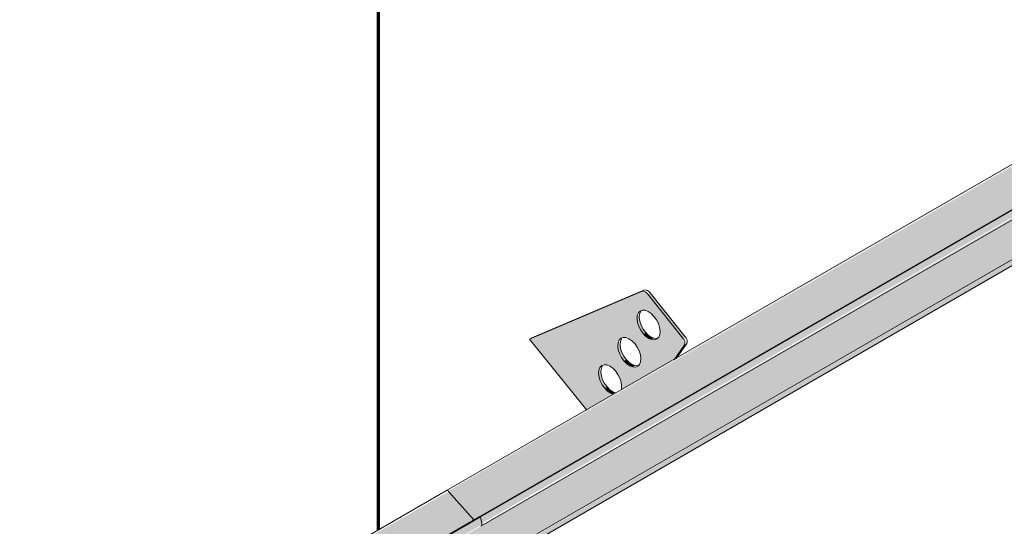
# Model space of a CAD drawing. Header units: centimetres. Extents: x -60196 to -56391, y 260 to 1402.
# Tile 33 of 45: x -57033 to -56942, y 743 to 789. Entities that reach past the tile are written whole.
import ezdxf

# ---------------------------------------------------------------- set-up
doc = ezdxf.new("R2010")
doc.units = ezdxf.units.CM
doc.layers.add('A-GENM', color=7, linetype='Continuous', lineweight=5)
doc.layers.add('A-ROOF-PATT', color=7, linetype='Continuous', lineweight=70)

# ---------------------------------------------------------------- blocks, each defined once
blk = doc.blocks.new('Construction_Roof-Accessories_Lindab_SNO_KOTEGL - Construction_Roof-Accessories_Lindab_SNO-V62-_3D_')
at = {"layer": 'A-GENM', "true_color": 0x383e42}
for points in [[(-1356.738, 52981.727), (-1229.458, 53055.211), (-1231.783, 53057.841), (-1359.062, 52984.356), (-1356.831, 52981.832)], [(-1356.011, 52981.41), (-1228.732, 53054.895), (-1228.835, 53055.497), (-1356.114, 52982.012), (-1356.033, 52981.54)], [(-1356.088, 52981.142), (-1228.732, 53054.761), (-1228.835, 53054.835), (-1356.011, 52981.276), (-1356.044, 52981.184)]]:
    blk.add_hatch(color=250, dxfattribs=at).paths.add_polyline_path(points)
at = {"layer": 'A-GENM', "color": 250, "true_color": 0x2a2a2a}
for p, q in [((-1231.982, 53057.917), (-1359.261, 52984.432)), ((-1231.783, 53057.841), (-1229.458, 53055.211)), ((-1356.197, 52982.039), (-1228.918, 53055.523)), ((-1356.114, 52982.012), (-1228.835, 53055.497)), ((-1228.918, 53055.523), (-1228.835, 53055.497)), ((-1228.835, 53055.497), (-1228.732, 53054.895))]:
    blk.add_line(p, q, dxfattribs=at)
for points in [[(-1231.984, 53057.916, 0), (-1231.95, 53057.928, 0), (-1231.91, 53057.926, 0), (-1231.867, 53057.91, 0), (-1231.824, 53057.881, 0), (-1231.783, 53057.841, 0)], [(-1228.732, 53054.895, 0), (-1228.725, 53054.807, 0), (-1228.736, 53054.73, 0), (-1228.765, 53054.668, 0), (-1228.809, 53054.627, 0), (-1228.812, 53054.625, 0)]]:
    blk.add_polyline3d(points, dxfattribs=at)
blk = doc.blocks.new('Construction_Roof-Accessories_Lindab_KOTEGL - Construction_Roof-Accessories_Lindab_KOTEGL-V60-_3D_')
at = {"layer": 'A-GENM', "true_color": 0x383e42}
h = blk.add_hatch(color=250, dxfattribs=at)
h.paths.add_polyline_path([(-1346.379, 52991.87), (-1343.902, 52993.3), (-1344.442, 52993.592), (-1344.978, 52994.271), (-1345.217, 52994.875), (-1345.213, 52995.578), (-1344.978, 52995.93), (-1344.512, 52995.997), (-1343.963, 52995.702), (-1343.469, 52995.104), (-1343.169, 52994.277), (-1343.112, 52993.756), (-1338.277, 52996.548), (-1337.395, 52997.96), (-1337.499, 52998.47), (-1340.738, 53002.499), (-1341.311, 53002.766), (-1351.608, 52998.375), (-1347.407, 52993.149)])
h.paths.add_polyline_path([(-1341.874, 52995.799), (-1342.399, 52995.918), (-1342.934, 52996.37), (-1343.372, 52997.147), (-1343.496, 52997.733), (-1343.372, 52998.279), (-1342.997, 52998.526), (-1342.472, 52998.408), (-1341.937, 52997.956), (-1341.499, 52997.178), (-1341.376, 52996.593), (-1341.499, 52996.046), (-1341.66, 52995.879)])
h.paths.add_polyline_path([(-1340.105, 52998.311), (-1340.631, 52998.43), (-1341.165, 52998.882), (-1341.567, 52999.546), (-1341.727, 53000.245), (-1341.603, 53000.791), (-1341.228, 53001.038), (-1340.703, 53000.92), (-1340.168, 53000.468), (-1339.767, 52999.803), (-1339.607, 52999.105), (-1339.767, 52998.521), (-1340.07, 52998.325)])
for points in [[(-1337.499, 52998.47), (-1337.287, 52998.592), (-1340.526, 53002.621), (-1340.738, 53002.499)], [(-1341.165, 52998.882), (-1340.953, 52999.004), (-1341.391, 52999.781), (-1341.515, 53000.367), (-1341.603, 53000.604), (-1341.7, 53000.548), (-1341.681, 52999.903), (-1341.311, 52999.085), (-1341.179, 52998.9)], [(-1340.357, 52998.325), (-1340.205, 52998.47), (-1340.755, 52998.804), (-1340.953, 52999.004), (-1341.099, 52998.814), (-1340.631, 52998.43), (-1340.418, 52998.348)], [(-1342.934, 52996.37), (-1342.773, 52996.564), (-1343.169, 52997.3), (-1343.284, 52997.855), (-1343.372, 52998.092), (-1343.469, 52998.036), (-1343.45, 52997.391), (-1343.123, 52996.635), (-1342.947, 52996.388)], [(-1338.277, 52996.548), (-1338.065, 52996.67), (-1337.37, 52997.838)], [(-1342.126, 52995.813), (-1341.914, 52995.935), (-1342.463, 52996.23), (-1342.722, 52996.492), (-1342.934, 52996.37), (-1342.299, 52995.879)], [(-1344.701, 52993.854), (-1344.489, 52993.976), (-1344.927, 52994.753), (-1345.051, 52995.339), (-1345.139, 52995.576), (-1345.236, 52995.52), (-1345.217, 52994.875), (-1344.89, 52994.119), (-1344.715, 52993.872)], [(-1343.902, 52993.3), (-1343.811, 52993.469), (-1344.23, 52993.714), (-1344.489, 52993.976), (-1344.701, 52993.854), (-1344.066, 52993.363)]]:
    blk.add_hatch(color=250, dxfattribs=at).paths.add_polyline_path(points)
at = {"layer": 'A-GENM', "color": 250, "true_color": 0x2a2a2a}
for p, q in [((-1351.396, 52998.497), (-1341.099, 53002.888)), ((-1341.311, 53002.766), (-1351.608, 52998.375)), ((-1337.499, 52998.47), (-1340.738, 53002.499)), ((-1340.526, 53002.621), (-1337.287, 52998.592)), ((-1351.396, 52998.497), (-1351.608, 52998.375)), ((-1351.608, 52998.375), (-1346.359, 52991.844)), ((-1338.324, 52996.481), (-1337.37, 52997.838)), ((-1337.158, 52997.96), (-1338.112, 52996.603))]:
    blk.add_line(p, q, dxfattribs=at)
for points in [[(-1341.099, 53002.888, 0), (-1340.997, 53002.909, 0), (-1340.882, 53002.89, 0), (-1340.76, 53002.833, 0), (-1340.638, 53002.742, 0), (-1340.526, 53002.621, 0)], [(-1340.738, 53002.499, 0), (-1340.851, 53002.619, 0), (-1340.972, 53002.71, 0), (-1341.094, 53002.767, 0), (-1341.209, 53002.786, 0), (-1341.311, 53002.766, 0)], [(-1341.165, 52998.882, 0), (-1341.391, 52999.197, 0), (-1341.567, 52999.546, 0), (-1341.681, 52999.903, 0), (-1341.727, 53000.245, 0), (-1341.7, 53000.548, 0), (-1341.603, 53000.791, 0), (-1341.442, 53000.958, 0), (-1341.228, 53001.038, 0), (-1340.976, 53001.025, 0), (-1340.703, 53000.92, 0), (-1340.428, 53000.73, 0), (-1340.168, 53000.468, 0)], [(-1341.391, 53000.913, 0), (-1341.488, 53000.67, 0), (-1341.515, 53000.367, 0), (-1341.469, 53000.026, 0), (-1341.355, 52999.668, 0), (-1341.179, 52999.32, 0), (-1340.953, 52999.004, 0)], [(-1340.168, 53000.468, 0), (-1339.943, 53000.152, 0), (-1339.767, 52999.803, 0), (-1339.652, 52999.446, 0), (-1339.607, 52999.105, 0), (-1339.634, 52998.802, 0), (-1339.731, 52998.558, 0), (-1339.892, 52998.391, 0), (-1340.105, 52998.311, 0), (-1340.357, 52998.325, 0), (-1340.631, 52998.43, 0), (-1340.906, 52998.62, 0), (-1341.165, 52998.882, 0)], [(-1342.934, 52996.37, 0), (-1343.16, 52996.685, 0), (-1343.336, 52997.034, 0), (-1343.45, 52997.391, 0), (-1343.496, 52997.733, 0), (-1343.469, 52998.036, 0), (-1343.372, 52998.279, 0), (-1343.211, 52998.446, 0), (-1342.997, 52998.526, 0), (-1342.745, 52998.513, 0), (-1342.472, 52998.408, 0), (-1342.196, 52998.218, 0), (-1341.937, 52997.956, 0)], [(-1343.16, 52998.401, 0), (-1343.257, 52998.158, 0), (-1343.284, 52997.855, 0), (-1343.238, 52997.514, 0), (-1343.123, 52997.156, 0), (-1342.947, 52996.808, 0), (-1342.722, 52996.492, 0)], [(-1340.953, 52999.004, 0), (-1340.694, 52998.742, 0), (-1340.418, 52998.552, 0), (-1340.145, 52998.447, 0), (-1339.893, 52998.434, 0)], [(-1337.37, 52997.838, 0), (-1337.335, 52997.916, 0), (-1337.323, 52998.014, 0), (-1337.335, 52998.127, 0), (-1337.37, 52998.246, 0), (-1337.426, 52998.363, 0), (-1337.499, 52998.47, 0)], [(-1337.287, 52998.592, 0), (-1337.214, 52998.485, 0), (-1337.158, 52998.368, 0), (-1337.123, 52998.249, 0), (-1337.111, 52998.137, 0), (-1337.123, 52998.038, 0), (-1337.158, 52997.96, 0)], [(-1341.937, 52997.956, 0), (-1341.712, 52997.64, 0), (-1341.536, 52997.291, 0), (-1341.421, 52996.934, 0), (-1341.376, 52996.593, 0), (-1341.402, 52996.29, 0), (-1341.499, 52996.046, 0), (-1341.66, 52995.879, 0), (-1341.874, 52995.799, 0), (-1342.126, 52995.813, 0), (-1342.399, 52995.918, 0), (-1342.675, 52996.108, 0), (-1342.934, 52996.37, 0)], [(-1344.701, 52993.854, 0), (-1344.927, 52994.17, 0), (-1345.103, 52994.518, 0), (-1345.217, 52994.875, 0), (-1345.263, 52995.217, 0), (-1345.236, 52995.52, 0), (-1345.139, 52995.763, 0), (-1344.978, 52995.93, 0), (-1344.764, 52996.01, 0), (-1344.512, 52995.997, 0), (-1344.239, 52995.892, 0), (-1343.963, 52995.702, 0), (-1343.704, 52995.44, 0)], [(-1344.927, 52995.885, 0), (-1345.024, 52995.642, 0), (-1345.051, 52995.339, 0), (-1345.005, 52994.998, 0), (-1344.89, 52994.64, 0), (-1344.715, 52994.292, 0), (-1344.489, 52993.976, 0)], [(-1342.722, 52996.492, 0), (-1342.463, 52996.23, 0), (-1342.187, 52996.04, 0), (-1341.914, 52995.935, 0), (-1341.662, 52995.922, 0)], [(-1343.704, 52995.44, 0), (-1343.479, 52995.124, 0), (-1343.303, 52994.775, 0), (-1343.188, 52994.418, 0), (-1343.143, 52994.077, 0), (-1343.169, 52993.774, 0)], [(-1343.893, 52993.297, 0), (-1344.166, 52993.402, 0), (-1344.442, 52993.592, 0), (-1344.701, 52993.854, 0)], [(-1344.489, 52993.976, 0), (-1344.23, 52993.714, 0), (-1343.954, 52993.524, 0), (-1343.681, 52993.419, 0)]]:
    blk.add_polyline3d(points, dxfattribs=at)
blk = doc.blocks.new('Construction_Roof-Accessories_Lindab_SNO_KOTEGL - Construction_Roof-Accessories_Lindab_SNO-V64-_3D_')
at = {"layer": 'A-GENM', "true_color": 0x383e42}
for points in [[(-1229.458, 53055.211), (-1102.179, 53128.696), (-1104.503, 53131.326), (-1231.783, 53057.841), (-1229.551, 53055.317)], [(-1228.732, 53054.895), (-1101.453, 53128.38), (-1101.555, 53128.981), (-1228.835, 53055.497), (-1228.754, 53055.025)], [(-1228.809, 53054.627), (-1101.453, 53128.246), (-1101.555, 53128.32), (-1228.732, 53054.761), (-1228.765, 53054.668)], [(-1231.783, 53057.841), (-1117.091, 53124.249), (-1231.824, 53057.881), (-1231.815, 53057.873)], [(-1233.844, 53048.07), (-1106.565, 53121.555), (-1108.442, 53124.121), (-1235.721, 53050.636), (-1234.762, 53049.325)], [(-1233.801, 53047.525), (-1106.438, 53121.191), (-1106.582, 53121.545), (-1233.79, 53047.982), (-1233.738, 53047.607), (-1233.79, 53047.536)]]:
    blk.add_hatch(color=250, dxfattribs=at).paths.add_polyline_path(points)
at = {"layer": 'A-GENM', "color": 250, "true_color": 0x2a2a2a}
for p, q in [((-1104.703, 53131.402), (-1231.982, 53057.917)), ((-1228.918, 53055.523), (-1101.638, 53129.008)), ((-1228.835, 53055.497), (-1101.555, 53128.981)), ((-1228.812, 53054.625), (-1101.533, 53128.11)), ((-1233.844, 53048.07), (-1106.565, 53121.555)), ((-1233.804, 53047.523), (-1106.525, 53121.008)), ((-1229.458, 53055.211), (-1231.783, 53057.841)), ((-1228.835, 53055.497), (-1228.918, 53055.523)), ((-1228.732, 53054.895), (-1228.835, 53055.497))]:
    blk.add_line(p, q, dxfattribs=at)
for points in [[(-1231.783, 53057.841, 0), (-1231.824, 53057.881, 0), (-1231.867, 53057.91, 0), (-1231.91, 53057.926, 0), (-1231.95, 53057.928, 0), (-1231.984, 53057.916, 0)], [(-1228.812, 53054.625, 0), (-1228.809, 53054.627, 0), (-1228.765, 53054.668, 0), (-1228.736, 53054.73, 0), (-1228.725, 53054.807, 0), (-1228.732, 53054.895, 0)]]:
    blk.add_polyline3d(points, dxfattribs=at)

msp = doc.modelspace()

# ---------------------------------------------------------------- hatches: boundary and pattern name
at = {"layer": 'A-ROOF-PATT'}
h = msp.add_hatch(dxfattribs=at)
h.set_pattern_fill('FP_18', color=256, style=0, pattern_type=2)
h.set_pattern_definition([(90, (-65306.46, -971.82), (-112.25, 22.813), [])])
h.paths.add_polyline_path([(-57248.403, 557.345), (-56453.592, 1016.23), (-56746.901, 1381.112), (-57541.713, 922.228), (-57251.938, 561.744)])
h.paths.add_polyline_path([(-57250.001, 588.565), (-57250.045, 588.679), (-57250.151, 588.656), (-57250.609, 588.753), (-57250.151, 589.136), (-57252.53, 592.584), (-57252.497, 592.833), (-57248.133, 598.845), (-57247.335, 599.447), (-57235.301, 606.395), (-57240.53, 612.9), (-57240.318, 613.022), (-57230.15, 617.252), (-57229.625, 617.044), (-57229.447, 617.146), (-57226.292, 613.07), (-57226.405, 612.916), (-57226.292, 612.363), (-57226.179, 612.343), (-57226.986, 611.195), (-57150.448, 655.384), (-57155.677, 661.89), (-57155.465, 662.012), (-57145.297, 666.242), (-57144.772, 666.033), (-57144.594, 666.136), (-57141.439, 662.059), (-57141.552, 661.906), (-57141.439, 661.352), (-57141.326, 661.333), (-57142.133, 660.185), (-57108.022, 679.879), (-57113.251, 686.385), (-57113.039, 686.507), (-57102.871, 690.737), (-57102.345, 690.528), (-57102.168, 690.631), (-57099.012, 686.554), (-57099.126, 686.401), (-57099.012, 685.847), (-57098.9, 685.828), (-57099.707, 684.68), (-57023.169, 728.869), (-57028.398, 735.374), (-57028.186, 735.497), (-57018.018, 739.727), (-57017.493, 739.518), (-57017.315, 739.621), (-57014.16, 735.544), (-57014.273, 735.391), (-57014.16, 734.837), (-57014.047, 734.818), (-57014.854, 733.67), (-56980.742, 753.364), (-56985.972, 759.869), (-56985.759, 759.992), (-56975.591, 764.222), (-56975.066, 764.013), (-56974.889, 764.116), (-56971.733, 760.039), (-56971.846, 759.886), (-56971.733, 759.332), (-56971.621, 759.312), (-56972.428, 758.165), (-56895.89, 802.354), (-56901.119, 808.859), (-56900.907, 808.981), (-56890.739, 813.212), (-56890.213, 813.003), (-56890.036, 813.105), (-56886.88, 809.029), (-56886.994, 808.875), (-56886.88, 808.322), (-56886.768, 808.302), (-56887.575, 807.154), (-56853.463, 826.849), (-56858.692, 833.354), (-56858.226, 833.585), (-56848.312, 837.707), (-56847.787, 837.498), (-56847.609, 837.6), (-56844.454, 833.524), (-56844.567, 833.37), (-56844.454, 832.817), (-56844.342, 832.797), (-56845.148, 831.649), (-56768.61, 875.839), (-56773.839, 882.344), (-56773.627, 882.466), (-56763.459, 886.696), (-56762.934, 886.488), (-56762.757, 886.59), (-56759.601, 882.513), (-56759.714, 882.36), (-56759.601, 881.806), (-56759.489, 881.787), (-56760.296, 880.639), (-56726.184, 900.333), (-56731.413, 906.839), (-56731.201, 906.961), (-56721.033, 911.191), (-56720.527, 910.971), (-56720.33, 911.085), (-56717.175, 907.008), (-56717.288, 906.855), (-56717.175, 906.301), (-56717.062, 906.282), (-56717.869, 905.134), (-56641.331, 949.323), (-56646.56, 955.828), (-56646.311, 955.967), (-56636.18, 960.181), (-56635.655, 959.972), (-56635.477, 960.075), (-56632.322, 955.998), (-56632.435, 955.845), (-56632.322, 955.291), (-56632.21, 955.272), (-56633.016, 954.124), (-56598.905, 973.818), (-56604.134, 980.323), (-56603.922, 980.446), (-56593.754, 984.676), (-56593.229, 984.467), (-56593.051, 984.57), (-56589.895, 980.493), (-56590.009, 980.34), (-56589.895, 979.786), (-56589.783, 979.767), (-56590.59, 978.619), (-56514.052, 1022.808), (-56519.281, 1029.313), (-56519.069, 1029.436), (-56508.901, 1033.666), (-56508.376, 1033.457), (-56508.181, 1033.538), (-56505.043, 1029.483), (-56505.156, 1029.329), (-56505.043, 1028.776), (-56504.93, 1028.756), (-56505.737, 1027.608), (-56484.349, 1039.829), (-56484.308, 1039.789), (-56481.984, 1037.16), (-56481.36, 1037.445), (-56481.29, 1036.617), (-56481.637, 1036.401), (-56488.247, 1032.584), (-56486.243, 1029.654), (-56486.387, 1029.438), (-57249.957, 588.591)])
h.paths.add_polyline_path([(-57232.612, 607.947), (-57232.084, 608.379), (-57232.11, 608.943), (-57232.435, 609.698), (-57232.885, 610.227), (-57233.434, 610.522), (-57233.899, 610.455), (-57234.139, 610.055), (-57233.945, 610.167), (-57233.927, 609.523), (-57233.549, 608.694), (-57233.088, 608.195), (-57232.732, 607.994)])
h.paths.add_polyline_path([(-57230.796, 610.324), (-57230.421, 610.571), (-57230.297, 611.117), (-57230.508, 611.916), (-57230.938, 612.561), (-57231.507, 612.976), (-57231.954, 613.038), (-57232.293, 612.804), (-57232.293, 612.617), (-57232.189, 612.561), (-57232.16, 612.039), (-57231.782, 611.21), (-57231.321, 610.711), (-57230.932, 610.404), (-57230.836, 610.326)])
h.paths.add_polyline_path([(-57229.027, 612.836), (-57228.652, 613.083), (-57228.528, 613.629), (-57228.688, 614.328), (-57229.09, 614.993), (-57229.659, 615.458), (-57230.185, 615.55), (-57230.525, 615.316), (-57230.525, 615.129), (-57230.42, 615.073), (-57230.391, 614.551), (-57230.087, 613.826), (-57229.552, 613.223), (-57229.238, 612.873), (-57229.067, 612.838)])
h.paths.add_polyline_path([(-57147.759, 656.937), (-57147.238, 657.289), (-57147.257, 657.933), (-57147.582, 658.687), (-57148.032, 659.216), (-57148.581, 659.512), (-57149.047, 659.445), (-57149.273, 659.053), (-57149.093, 659.157), (-57149.047, 658.428), (-57148.696, 657.684), (-57148.235, 657.185), (-57147.88, 656.984)])
h.paths.add_polyline_path([(-57145.943, 659.314), (-57145.568, 659.561), (-57145.444, 660.107), (-57145.604, 660.806), (-57146.085, 661.55), (-57146.654, 661.966), (-57147.101, 662.028), (-57147.441, 661.794), (-57147.441, 661.606), (-57147.336, 661.55), (-57147.307, 661.028), (-57146.929, 660.2), (-57146.468, 659.701), (-57146.08, 659.394), (-57145.983, 659.316)])
h.paths.add_polyline_path([(-57144.174, 661.826), (-57143.799, 662.073), (-57143.676, 662.619), (-57143.836, 663.318), (-57144.237, 663.983), (-57144.806, 664.448), (-57145.336, 664.538), (-57145.672, 664.306), (-57145.672, 664.118), (-57145.568, 664.062), (-57145.538, 663.54), (-57145.234, 662.816), (-57144.699, 662.213), (-57144.385, 661.863), (-57144.214, 661.828)])
h.paths.add_polyline_path([(-57105.332, 681.432), (-57104.812, 681.783), (-57104.83, 682.428), (-57105.121, 683.134), (-57105.606, 683.711), (-57106.154, 684.006), (-57106.62, 683.94), (-57106.847, 683.547), (-57106.666, 683.652), (-57106.62, 682.923), (-57106.269, 682.179), (-57105.809, 681.68), (-57105.453, 681.479)])
h.paths.add_polyline_path([(-57103.517, 683.809), (-57103.142, 684.056), (-57103.018, 684.602), (-57103.178, 685.301), (-57103.584, 685.97), (-57104.228, 686.461), (-57104.675, 686.522), (-57105.014, 686.289), (-57105.014, 686.101), (-57104.91, 686.045), (-57104.88, 685.523), (-57104.502, 684.695), (-57104.042, 684.196), (-57103.653, 683.889), (-57103.556, 683.811)])
h.paths.add_polyline_path([(-57101.748, 686.321), (-57101.373, 686.568), (-57101.249, 687.114), (-57101.409, 687.813), (-57101.811, 688.477), (-57102.38, 688.943), (-57102.906, 689.034), (-57103.245, 688.801), (-57103.245, 688.613), (-57103.141, 688.557), (-57103.112, 688.035), (-57102.741, 687.217), (-57102.273, 686.708), (-57101.959, 686.358), (-57101.788, 686.323)])
h.paths.add_polyline_path([(-57020.479, 730.422), (-57019.952, 730.853), (-57019.978, 731.418), (-57020.343, 732.228), (-57020.753, 732.701), (-57021.302, 732.996), (-57021.767, 732.93), (-57022.007, 732.53), (-57021.813, 732.642), (-57021.795, 731.997), (-57021.417, 731.169), (-57020.956, 730.67), (-57020.6, 730.468)])
h.paths.add_polyline_path([(-57018.664, 732.799), (-57018.289, 733.046), (-57018.165, 733.592), (-57018.376, 734.391), (-57018.806, 735.035), (-57019.375, 735.451), (-57019.822, 735.512), (-57020.161, 735.278), (-57020.161, 735.091), (-57020.057, 735.035), (-57020.028, 734.513), (-57019.65, 733.685), (-57019.189, 733.186), (-57018.8, 732.879), (-57018.704, 732.801)])
h.paths.add_polyline_path([(-57016.895, 735.311), (-57016.52, 735.558), (-57016.396, 736.104), (-57016.556, 736.803), (-57016.958, 737.467), (-57017.527, 737.932), (-57018.053, 738.024), (-57018.393, 737.79), (-57018.393, 737.603), (-57018.288, 737.547), (-57018.259, 737.025), (-57017.881, 736.197), (-57017.42, 735.698), (-57017.106, 735.347), (-57016.935, 735.313)])
h.paths.add_polyline_path([(-56978.053, 754.917), (-56977.532, 755.268), (-56977.551, 755.913), (-56977.877, 756.667), (-56978.326, 757.196), (-56978.875, 757.491), (-56979.341, 757.424), (-56979.568, 757.032), (-56979.387, 757.136), (-56979.341, 756.407), (-56978.99, 755.664), (-56978.53, 755.165), (-56978.174, 754.963)])
h.paths.add_polyline_path([(-56976.237, 757.294), (-56975.863, 757.541), (-56975.739, 758.087), (-56975.949, 758.885), (-56976.379, 759.53), (-56976.949, 759.946), (-56977.395, 760.007), (-56977.735, 759.773), (-56977.735, 759.586), (-56977.631, 759.53), (-56977.601, 759.008), (-56977.223, 758.18), (-56976.762, 757.681), (-56976.374, 757.374), (-56976.277, 757.296)])
h.paths.add_polyline_path([(-56974.469, 759.806), (-56974.094, 760.053), (-56973.97, 760.599), (-56974.13, 761.298), (-56974.531, 761.962), (-56975.101, 762.427), (-56975.627, 762.519), (-56975.966, 762.285), (-56975.966, 762.098), (-56975.862, 762.042), (-56975.832, 761.52), (-56975.462, 760.702), (-56974.994, 760.193), (-56974.68, 759.842), (-56974.508, 759.808)])
h.paths.add_polyline_path([(-56893.2, 803.907), (-56892.68, 804.258), (-56892.698, 804.902), (-56892.989, 805.608), (-56893.474, 806.186), (-56894.022, 806.481), (-56894.488, 806.414), (-56894.715, 806.022), (-56894.534, 806.126), (-56894.488, 805.397), (-56894.137, 804.654), (-56893.677, 804.155), (-56893.321, 803.953)])
h.paths.add_polyline_path([(-56891.384, 806.284), (-56891.01, 806.531), (-56890.886, 807.077), (-56891.046, 807.776), (-56891.452, 808.444), (-56892.096, 808.936), (-56892.543, 808.997), (-56892.882, 808.763), (-56892.882, 808.576), (-56892.778, 808.52), (-56892.721, 807.913), (-56892.405, 807.219), (-56891.91, 806.671), (-56891.521, 806.363), (-56891.424, 806.286)])
h.paths.add_polyline_path([(-56889.616, 808.796), (-56889.241, 809.043), (-56889.117, 809.589), (-56889.277, 810.288), (-56889.679, 810.952), (-56890.248, 811.417), (-56890.774, 811.509), (-56891.113, 811.275), (-56891.113, 811.088), (-56891.009, 811.032), (-56890.98, 810.51), (-56890.609, 809.692), (-56890.141, 809.183), (-56889.827, 808.832), (-56889.656, 808.798)])
h.paths.add_polyline_path([(-56850.774, 828.401), (-56850.246, 828.833), (-56850.272, 829.397), (-56850.598, 830.152), (-56851.047, 830.681), (-56851.596, 830.976), (-56852.062, 830.909), (-56852.288, 830.517), (-56852.108, 830.621), (-56852.062, 829.892), (-56851.711, 829.149), (-56851.25, 828.649), (-56850.895, 828.448)])
h.paths.add_polyline_path([(-56848.958, 830.778), (-56848.583, 831.025), (-56848.459, 831.572), (-56848.67, 832.37), (-56849.1, 833.015), (-56849.67, 833.43), (-56850.116, 833.492), (-56850.456, 833.258), (-56850.456, 833.071), (-56850.351, 833.015), (-56850.322, 832.493), (-56849.944, 831.664), (-56849.483, 831.165), (-56849.095, 830.858), (-56848.998, 830.781)])
h.paths.add_polyline_path([(-56847.189, 833.29), (-56846.815, 833.537), (-56846.691, 834.084), (-56846.851, 834.782), (-56847.252, 835.447), (-56847.822, 835.912), (-56848.347, 836.004), (-56848.687, 835.77), (-56848.687, 835.583), (-56848.583, 835.527), (-56848.553, 835.005), (-56848.175, 834.176), (-56847.714, 833.677), (-56847.401, 833.327), (-56847.229, 833.293)])
h.paths.add_polyline_path([(-56765.921, 877.391), (-56765.4, 877.743), (-56765.419, 878.387), (-56765.745, 879.142), (-56766.194, 879.67), (-56766.743, 879.966), (-56767.209, 879.899), (-56767.436, 879.507), (-56767.255, 879.611), (-56767.209, 878.882), (-56766.858, 878.138), (-56766.397, 877.639), (-56766.042, 877.438)])
h.paths.add_polyline_path([(-56764.105, 879.768), (-56763.731, 880.015), (-56763.607, 880.561), (-56763.817, 881.36), (-56764.247, 882.004), (-56764.817, 882.42), (-56765.263, 882.482), (-56765.603, 882.248), (-56765.603, 882.06), (-56765.499, 882.004), (-56765.469, 881.482), (-56765.091, 880.654), (-56764.63, 880.155), (-56764.242, 879.848), (-56764.145, 879.77)])
h.paths.add_polyline_path([(-56762.336, 882.28), (-56761.962, 882.527), (-56761.838, 883.073), (-56761.998, 883.772), (-56762.522, 884.561), (-56762.969, 884.902), (-56763.495, 884.994), (-56763.834, 884.76), (-56763.834, 884.572), (-56763.73, 884.516), (-56763.7, 883.994), (-56763.33, 883.177), (-56762.862, 882.667), (-56762.522, 882.332), (-56762.376, 882.282)])
h.paths.add_polyline_path([(-56723.495, 901.886), (-56722.974, 902.237), (-56722.993, 902.882), (-56723.318, 903.636), (-56723.768, 904.165), (-56724.317, 904.461), (-56724.783, 904.394), (-56725.009, 904.002), (-56724.829, 904.106), (-56724.783, 903.377), (-56724.432, 902.633), (-56723.971, 902.134), (-56723.616, 901.933)])
h.paths.add_polyline_path([(-56721.679, 904.263), (-56721.304, 904.51), (-56721.18, 905.056), (-56721.395, 905.864), (-56721.821, 906.499), (-56722.39, 906.915), (-56722.837, 906.976), (-56723.176, 906.743), (-56723.176, 906.555), (-56723.072, 906.499), (-56723.043, 905.977), (-56722.665, 905.149), (-56722.204, 904.65), (-56721.815, 904.343), (-56721.719, 904.265)])
h.paths.add_polyline_path([(-56719.91, 906.775), (-56719.535, 907.022), (-56719.411, 907.568), (-56719.572, 908.267), (-56719.973, 908.931), (-56720.542, 909.397), (-56721.068, 909.488), (-56721.408, 909.255), (-56721.408, 909.067), (-56721.303, 909.011), (-56721.274, 908.489), (-56720.97, 907.765), (-56720.435, 907.162), (-56720.121, 906.812), (-56719.95, 906.777)])
h.paths.add_polyline_path([(-56638.642, 950.876), (-56638.114, 951.307), (-56638.14, 951.872), (-56638.465, 952.626), (-56638.915, 953.155), (-56639.475, 953.451), (-56639.93, 953.384), (-56640.156, 952.991), (-56639.976, 953.096), (-56639.93, 952.366), (-56639.579, 951.623), (-56639.118, 951.124), (-56638.763, 950.922)])
h.paths.add_polyline_path([(-56636.826, 953.253), (-56636.451, 953.5), (-56636.327, 954.046), (-56636.538, 954.845), (-56636.968, 955.489), (-56637.538, 955.905), (-56637.984, 955.966), (-56638.324, 955.732), (-56638.324, 955.545), (-56638.219, 955.489), (-56638.19, 954.967), (-56637.812, 954.139), (-56637.351, 953.64), (-56636.963, 953.333), (-56636.866, 953.255)])
h.paths.add_polyline_path([(-56635.057, 955.765), (-56634.683, 956.012), (-56634.559, 956.558), (-56634.719, 957.257), (-56635.12, 957.921), (-56635.69, 958.386), (-56636.215, 958.478), (-56636.555, 958.244), (-56636.555, 958.057), (-56636.451, 958.001), (-56636.421, 957.479), (-56636.043, 956.651), (-56635.582, 956.152), (-56635.269, 955.802), (-56635.097, 955.767)])
h.paths.add_polyline_path([(-56596.215, 975.371), (-56595.688, 975.802), (-56595.714, 976.367), (-56596.039, 977.121), (-56596.489, 977.65), (-56597.038, 977.945), (-56597.503, 977.879), (-56597.743, 977.479), (-56597.549, 977.59), (-56597.531, 976.946), (-56597.153, 976.118), (-56596.692, 975.619), (-56596.336, 975.417)])
h.paths.add_polyline_path([(-56594.4, 977.748), (-56594.025, 977.995), (-56593.901, 978.541), (-56594.112, 979.34), (-56594.541, 979.984), (-56595.111, 980.4), (-56595.558, 980.461), (-56595.897, 980.227), (-56595.897, 980.04), (-56595.793, 979.984), (-56595.763, 979.462), (-56595.385, 978.634), (-56594.925, 978.135), (-56594.536, 977.828), (-56594.44, 977.75)])
h.paths.add_polyline_path([(-56592.631, 980.26), (-56592.256, 980.507), (-56592.132, 981.053), (-56592.292, 981.752), (-56592.745, 982.468), (-56593.263, 982.881), (-56593.789, 982.973), (-56594.128, 982.739), (-56594.128, 982.552), (-56594.024, 982.496), (-56593.995, 981.974), (-56593.617, 981.146), (-56593.156, 980.647), (-56592.842, 980.296), (-56592.671, 980.262)])
h.paths.add_polyline_path([(-56511.363, 1024.361), (-56510.835, 1024.792), (-56510.861, 1025.356), (-56511.186, 1026.111), (-56511.636, 1026.64), (-56512.185, 1026.935), (-56512.651, 1026.868), (-56512.877, 1026.476), (-56512.697, 1026.58), (-56512.651, 1025.851), (-56512.3, 1025.108), (-56511.839, 1024.609), (-56511.483, 1024.407)])
h.paths.add_polyline_path([(-56509.547, 1026.738), (-56509.172, 1026.985), (-56509.048, 1027.531), (-56509.208, 1028.23), (-56509.689, 1028.974), (-56510.258, 1029.39), (-56510.705, 1029.451), (-56511.044, 1029.217), (-56511.044, 1029.03), (-56510.94, 1028.974), (-56510.904, 1028.431), (-56510.533, 1027.624), (-56510.072, 1027.125), (-56509.683, 1026.817), (-56509.587, 1026.74)])
h.paths.add_polyline_path([(-56507.778, 1029.25), (-56507.403, 1029.497), (-56507.279, 1030.043), (-56507.44, 1030.742), (-56507.841, 1031.406), (-56508.41, 1031.871), (-56508.936, 1031.963), (-56509.276, 1031.729), (-56509.276, 1031.542), (-56509.171, 1031.486), (-56509.142, 1030.964), (-56508.771, 1030.146), (-56508.303, 1029.637), (-56507.989, 1029.286), (-56507.818, 1029.252)])

# ---------------------------------------------------------------- block references
at = {"layer": 'A-GENM', "color": 250, "true_color": 0x2a2a2a}
for name, p in [('Construction_Roof-Accessories_Lindab_SNO_KOTEGL - Construction_Roof-Accessories_Lindab_SNO-V64-_3D_', (-55761.642, -52311.99)), ('Construction_Roof-Accessories_Lindab_KOTEGL - Construction_Roof-Accessories_Lindab_KOTEGL-V60-_3D_', (-55634.363, -52238.506)), ('Construction_Roof-Accessories_Lindab_SNO_KOTEGL - Construction_Roof-Accessories_Lindab_SNO-V62-_3D_', (-55761.642, -52311.99))]:
    msp.add_blockref(name, p, dxfattribs=at)

doc.saveas('drawing.dxf')
